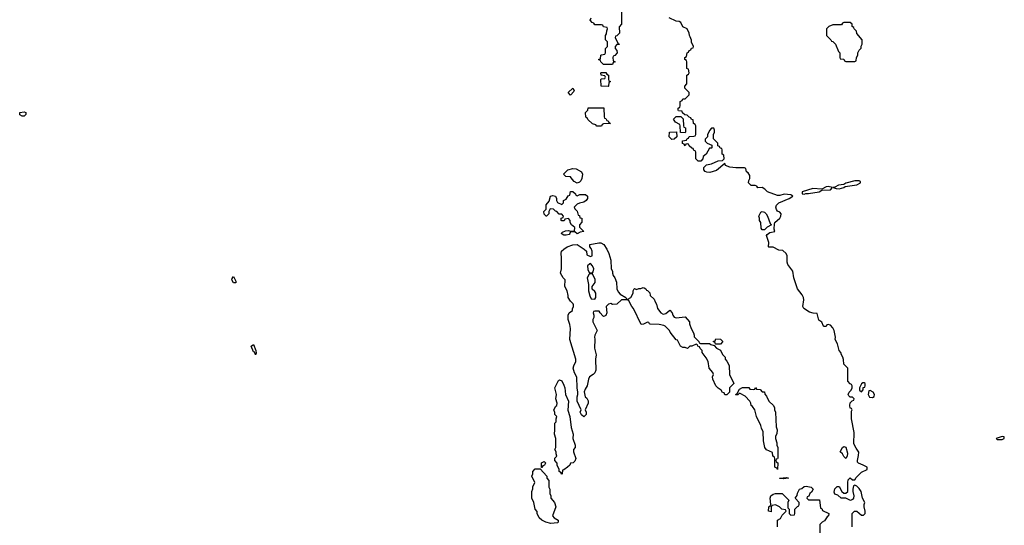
# Model space of a CAD drawing. Header units: inches. Extents: x 2769577 to 2880010, y 685631 to 825129.
# Tile 92 of 155: x 2791949 to 2800888, y 760963 to 765552. Entities that reach past the tile are written whole.
import ezdxf

# ---------------------------------------------------------------- set-up
doc = ezdxf.new("R2010")
doc.units = ezdxf.units.IN
doc.header["$MEASUREMENT"] = 0
doc.layers.add('C7796', color=7, linetype='Continuous')
doc.layers.add('C8706', color=7, linetype='Continuous')

msp = doc.modelspace()

# ---------------------------------------------------------------- linework, layer by layer
at = {"layer": 'C7796', "color": 4, "elevation": 4}
for points in [[(2797412.7, 765647.3), (2797412.7, 765512.7), (2797392.7, 765487.3), (2797394, 765430), (2797370, 765406), (2797358, 765402), (2797354, 765390), (2797378, 765338), (2797392, 765330), (2797390, 765326), (2797370, 765326), (2797354, 765310), (2797354, 765290), (2797371.6, 765271.6), (2797374, 765250), (2797352.7, 765227.3), (2797338, 765222), (2797334, 765210), (2797338, 765178), (2797354, 765170), (2797338, 765162), (2797330, 765146), (2797250, 765146), (2797226, 765170), (2797222, 765182), (2797207.3, 765187.3), (2797207.3, 765192.7), (2797222, 765198), (2797226, 765230), (2797230, 765234), (2797262, 765238), (2797266, 765250), (2797266, 765290), (2797286, 765310), (2797286, 765350), (2797266, 765370), (2797267.3, 765407.3), (2797276.4, 765423.6), (2797278, 765450), (2797286, 765470), (2797282, 765482), (2797250, 765486), (2797242, 765502), (2797230, 765506), (2797170, 765506), (2797162, 765522), (2797147.3, 765527.3), (2797127.3, 765547.3), (2797138, 765570)], [(2799506, 760950), (2799506, 761070), (2799528.7, 761091.3), (2799550, 761092), (2799590, 761054), (2799610, 761054), (2799626, 761070), (2799626, 761090), (2799615.3, 761130), (2799615.3, 761150), (2799622, 761170), (2799602, 761210), (2799588.7, 761270), (2799570, 761298), (2799550, 761318), (2799530, 761326), (2799518, 761322), (2799512, 761290), (2799512, 761270), (2799522, 761230), (2799518, 761210), (2799510, 761198), (2799491.1, 761188.9), (2799450, 761208), (2799406, 761210), (2799376.4, 761236.4), (2799350, 761246), (2799343.1, 761263.1), (2799350, 761294), (2799370, 761314), (2799390, 761314), (2799414, 761270), (2799430, 761254), (2799450, 761254), (2799466, 761270), (2799466, 761350), (2799470, 761374), (2799490, 761394), (2799510, 761374), (2799530, 761374), (2799543.1, 761396.9), (2799590, 761446), (2799642, 761470), (2799642, 761490), (2799608, 761510), (2799565.6, 761525.6), (2799555.3, 761535.3), (2799554, 761550), (2799564.8, 761595.2), (2799566.6, 761626.6), (2799541.7, 761661.7), (2799523.3, 761703.3), (2799526, 761806), (2799501.2, 761930), (2799502, 761998), (2799506, 762010), (2799502, 762022), (2799490, 762026), (2799486, 762050), (2799490, 762074), (2799507.3, 762092.7), (2799522, 762098), (2799526, 762110), (2799510, 762126), (2799490, 762126), (2799476.4, 762136.4), (2799469.4, 762150), (2799478, 762170), (2799498, 762190), (2799508, 762210), (2799507.3, 762227.3), (2799502, 762242), (2799490, 762246), (2799466, 762270), (2799466, 762390), (2799430, 762426), (2799428.4, 762468.4), (2799422, 762490), (2799409.3, 762509.3), (2799404, 762530), (2799389.5, 762549.5), (2799374, 762610), (2799353.2, 762650), (2799355.1, 762670), (2799342.7, 762730), (2799330, 762755.3), (2799310, 762778), (2799290, 762786), (2799278, 762782), (2799270, 762766), (2799250, 762766), (2799246, 762770), (2799230, 762806), (2799205.2, 762825.2), (2799190, 762886), (2799151.3, 762888.7), (2799118, 762898), (2799068, 762930), (2799058, 762950), (2799069, 763010), (2799064, 763030), (2799053.6, 763053.6), (2799009, 763110), (2798977.2, 763210), (2798969.1, 763269.1), (2798922, 763330), (2798915.3, 763350), (2798918, 763410), (2798908, 763430), (2798876.4, 763456.4), (2798840.4, 763460.4), (2798790, 763488), (2798750, 763486), (2798746, 763490), (2798748.7, 763530), (2798728, 763592), (2798736.4, 763603.6), (2798760.4, 763619.6), (2798806, 763630), (2798798, 763650), (2798800.4, 763699.6), (2798806, 763710), (2798850, 763751.3), (2798859.3, 763770), (2798861.2, 763790), (2798850, 763804), (2798830, 763814), (2798819.3, 763830), (2798815.1, 763850), (2798819.3, 763870), (2798842, 763890), (2798935.3, 763930), (2798968.7, 763950), (2798950, 763961.2), (2798890, 763969.5), (2798850, 763956.2), (2798830, 763955.6), (2798738, 763990), (2798714.6, 764014.6), (2798690, 764028), (2798650, 764026), (2798642, 764042), (2798627.3, 764047.3), (2798588.4, 764048.4), (2798566, 764070), (2798568.4, 764091.6), (2798578, 764110), (2798576.4, 764136.4), (2798562, 764162), (2798546, 764170), (2798542, 764202), (2798530, 764206), (2798450, 764206), (2798394.8, 764214.8), (2798358, 764230), (2798350, 764246), (2798276.3, 764183.7), (2798214.4, 764165.6), (2798186.6, 764166.6), (2798172.7, 764172.7), (2798159, 764190), (2798159, 764210), (2798184.7, 764235.3), (2798230, 764242.8), (2798290, 764272), (2798330, 764274), (2798346, 764290), (2798342, 764322), (2798326, 764330), (2798326, 764370), (2798322, 764382), (2798307.3, 764387.3), (2798302, 764402), (2798287.3, 764407.3), (2798286, 764430), (2798248, 764470), (2798248, 764510), (2798258, 764530), (2798258, 764550), (2798250, 764566), (2798230, 764566), (2798210, 764546), (2798192.7, 764507.3), (2798192, 764490), (2798172.7, 764467.3), (2798172, 764450), (2798190, 764432), (2798232.7, 764412.7), (2798234, 764390), (2798230, 764386), (2798210, 764386), (2798182, 764330), (2798154, 764310), (2798151.6, 764288.4), (2798131.6, 764268.4), (2798110, 764268), (2798086, 764290), (2798086, 764350), (2798082, 764362), (2798070, 764366), (2798062, 764382), (2798050, 764386), (2798027.3, 764407.3), (2798022, 764422), (2798010, 764426), (2797998, 764422), (2797990, 764406), (2797982, 764422), (2797967.3, 764427.3), (2797967.3, 764452.7), (2798002, 764458), (2798007.3, 764472.7), (2798022, 764478), (2798027.3, 764492.7), (2798070, 764494), (2798082, 764498), (2798086, 764510), (2798086, 764590), (2798082, 764602), (2798066, 764610), (2798062, 764642), (2798047.3, 764647.3), (2798042, 764662), (2798027.3, 764667.3), (2798010, 764686), (2797987.3, 764687.3), (2797967.3, 764707.3), (2797962, 764722), (2797930, 764726), (2797926, 764730), (2797926, 764750), (2797942, 764758), (2797946, 764770), (2797946, 764810), (2797962, 764818), (2797970, 764834), (2797990, 764834), (2798026, 764870), (2798026, 764890), (2797986, 764930), (2797986, 764950), (2798006, 764970), (2798006, 765050), (2798022, 765058), (2798026, 765070), (2798022, 765102), (2798006, 765110), (2798006, 765170), (2798002, 765182), (2797986, 765190), (2797986, 765210), (2798002, 765218), (2798007.3, 765252.7), (2798022, 765258), (2798027.3, 765272.7), (2798042, 765278), (2798047.3, 765292.7), (2798062, 765298), (2798066, 765310), (2798048.4, 765348.4), (2798047.3, 765367.3), (2798036.4, 765396.4), (2798028.4, 765408.4), (2798028, 765430), (2798008.4, 765468.4), (2797970, 765486), (2797950, 765526), (2797936.4, 765536.4), (2797910, 765538), (2797846, 765570)], [(2798828.4, 760948.4), (2798828, 761010), (2798854.6, 761025.4), (2798870, 761054), (2798906, 761090), (2798902, 761102), (2798868.7, 761108.7), (2798846, 761130), (2798810, 761148), (2798778, 761142), (2798772.7, 761127.3), (2798770, 761086), (2798748, 761090), (2798748.7, 761130), (2798762, 761138), (2798767.3, 761152.7), (2798762, 761210), (2798768.7, 761230), (2798790, 761244.7), (2798810, 761251.3), (2798870, 761252), (2798931.6, 761191.6), (2798922, 761170), (2798922, 761122), (2798934, 761110), (2798934, 761070), (2798950, 761054), (2798982, 761058), (2798986, 761070), (2798986, 761110), (2799010, 761134), (2799022, 761138), (2799026, 761150), (2799026, 761170), (2798988, 761210), (2799008, 761232), (2799010, 761254), (2799028.7, 761290), (2799050, 761298), (2799070, 761314.8), (2799090, 761317.3), (2799134, 761310), (2799154, 761290), (2799138, 761262), (2799122, 761250), (2799112.7, 761227.3), (2799098, 761222), (2799094, 761210), (2799110, 761194), (2799210, 761194), (2799218, 761118), (2799230, 761114), (2799238, 761098), (2799294, 761070), (2799292, 761050), (2799279.6, 761040.4), (2799256.9, 761003.1), (2799234, 760990), (2799214, 760970), (2799212, 760890)]]:
    msp.add_lwpolyline(points, dxfattribs=at)
for points in [[(2799490, 765526), (2799430, 765526), (2799418, 765522), (2799410, 765506), (2799330, 765506), (2799294, 765490), (2799274, 765470), (2799274, 765410), (2799314, 765370), (2799318, 765358), (2799330, 765354), (2799354, 765330), (2799383.6, 765263.6), (2799394, 765250), (2799394, 765210), (2799398, 765198), (2799430, 765194), (2799438, 765178), (2799450, 765174), (2799530, 765174), (2799542, 765178), (2799546, 765210), (2799558, 765230), (2799558, 765250), (2799570, 765274), (2799587.3, 765292.7), (2799588.4, 765311.6), (2799598, 765330), (2799598, 765370), (2799550, 765426), (2799547.3, 765447.3), (2799526, 765470), (2799522, 765482), (2799506, 765490), (2799506, 765510)], [(2797290, 764946), (2797228.4, 764948.4), (2797226, 765010), (2797230, 765014), (2797262, 765018), (2797266, 765030), (2797262, 765042), (2797227.3, 765047.3), (2797226, 765070), (2797230, 765074), (2797270, 765074), (2797278, 765058), (2797294, 765050), (2797294, 765010), (2797298, 764998), (2797314, 764990), (2797298, 764982), (2797294, 764950)], [(2796950, 764868), (2796928.7, 764890), (2796970, 764932), (2796982, 764910), (2796979.6, 764900.4)], [(2791970, 764675.3), (2791950, 764688), (2791948.7, 764710), (2791990, 764716.3), (2792004.7, 764710), (2792004.7, 764690), (2791990, 764675.3)], [(2797190, 764586), (2797178, 764598), (2797150, 764606), (2797107.3, 764647.3), (2797102, 764662), (2797087.3, 764667.3), (2797086, 764710), (2797106, 764730), (2797108.7, 764751.3), (2797252.7, 764752.7), (2797254, 764670), (2797258, 764658), (2797270, 764654), (2797278, 764638), (2797290, 764634), (2797298, 764618), (2797314, 764610), (2797250, 764606), (2797238, 764602), (2797230, 764586)], [(2797990, 764526), (2797947.3, 764527.3), (2797946, 764590), (2797942, 764602), (2797903.1, 764623.1), (2797886, 764650), (2797910, 764674), (2797950, 764674), (2797972.7, 764652.7), (2797974, 764590), (2797978, 764578), (2797994, 764570), (2797994, 764530)], [(2797870, 764466), (2797846, 764490), (2797848, 764532), (2797912.7, 764532.7), (2797914, 764490), (2797890, 764468)], [(2797010, 764068), (2796983.1, 764083.1), (2796963.1, 764103.1), (2796950, 764126), (2796908.4, 764128.4), (2796886, 764150), (2796926, 764190), (2796970, 764202), (2796999.6, 764199.6), (2797050, 764172), (2797058, 764150), (2797052, 764110), (2797042, 764090), (2797030, 764078)], [(2799530, 764089.4), (2799450, 764069), (2799430, 764056), (2799382, 764050), (2799350, 764032.7), (2799334, 764030), (2799360.7, 764020.7), (2799390, 764017.3), (2799430, 764028.2), (2799443.2, 764036.8), (2799550, 764054), (2799582, 764070), (2799582, 764082), (2799568.9, 764088.9)], [(2797010, 763954), (2797035.3, 763964.7), (2797085.4, 763965.4), (2797104.7, 763950), (2797104.7, 763930), (2797092, 763910), (2797070, 763895.3), (2797030, 763888), (2797010, 763878), (2796982, 763850), (2796990, 763834), (2797010, 763814), (2797018, 763778), (2797030, 763774), (2797034, 763754), (2797052, 763750), (2797052.7, 763712.7), (2797032, 763690), (2797032, 763670), (2797071.3, 763630), (2797038, 763622), (2797010, 763609.3), (2796990, 763626), (2796950, 763626), (2796944.7, 763610), (2796936.8, 763603.2), (2796910, 763595.3), (2796890, 763595.3), (2796866, 763610), (2796876.4, 763623.6), (2796903.1, 763636.9), (2796930, 763638), (2796950, 763632), (2796986, 763634), (2796987.3, 763667.3), (2796958, 763690), (2796946, 763710), (2796946, 763730), (2796930, 763746), (2796898, 763742), (2796892.7, 763727.3), (2796870, 763726), (2796866, 763730), (2796866, 763750), (2796882, 763758), (2796886, 763770), (2796870, 763786), (2796847.3, 763787.3), (2796826, 763810), (2796814.6, 763814.6), (2796793.6, 763833.6), (2796764.7, 763835.3), (2796752, 763810), (2796752, 763790), (2796731.6, 763768.4), (2796728.4, 763768.4), (2796710, 763786), (2796708, 763810), (2796727.3, 763832.7), (2796728.9, 763871.1), (2796756.4, 763903.6), (2796769.2, 763950.8), (2796790, 763956), (2796812, 763950), (2796822, 763930), (2796822, 763910), (2796830, 763894), (2796870, 763874), (2796886, 763890), (2796886, 763910), (2796910, 763922), (2796928, 763952), (2796942, 763958), (2796948.4, 763991.6), (2796970, 763994), (2796994, 763970), (2796998, 763958)], [(2799290, 764037), (2799270, 764034.5), (2799230, 764014), (2799150, 764019.5), (2799052, 763990), (2799054, 763970), (2799070, 763968), (2799084.7, 763975.3), (2799110, 763974.8), (2799208, 763990), (2799230, 764006), (2799310, 764008), (2799328, 764030)], [(2798690, 763646), (2798680.4, 763660.4), (2798678, 763710), (2798666, 763730), (2798666, 763750), (2798658, 763770), (2798676.4, 763803.6), (2798690, 763811.3), (2798710, 763804.7), (2798724.7, 763790), (2798738, 763770), (2798763.6, 763703.6), (2798774, 763690), (2798734, 763670), (2798710, 763646)], [(2797470, 763014), (2797498, 763030), (2797518, 763070), (2797518, 763090), (2797526, 763110), (2797531.6, 763111.6), (2797550, 763102), (2797568.4, 763111.6), (2797587.3, 763112.7), (2797610, 763122), (2797619.6, 763119.6), (2797634, 763110), (2797638, 763098), (2797650, 763094), (2797670, 763074), (2797674, 763050), (2797710, 763014), (2797718, 762990), (2797730.7, 762970.7), (2797738.8, 762930), (2797770, 762891), (2797790, 762878), (2797813.6, 762886.4), (2797850, 762914), (2797871.6, 762891.6), (2797878, 762870), (2797891.1, 762851.1), (2797910, 762844.7), (2797990, 762854), (2798030.7, 762810.7), (2798031.3, 762790), (2798044.7, 762750), (2798064.7, 762710), (2798072, 762688), (2798072, 762672), (2798114, 762630), (2798118, 762618), (2798130, 762614), (2798210, 762614), (2798223.6, 762603.6), (2798254, 762594), (2798274, 762570), (2798311.3, 762551.3), (2798330, 762514), (2798354, 762490), (2798354, 762470), (2798370, 762454), (2798390, 762414), (2798392.7, 762332.7), (2798432, 762250), (2798394, 762210), (2798394, 762170), (2798370, 762146), (2798350, 762146), (2798346, 762166), (2798330, 762168), (2798318, 762190), (2798290, 762208), (2798268.7, 762230), (2798242, 762290), (2798238, 762310), (2798248, 762330), (2798242, 762350), (2798209, 762390), (2798199, 762450), (2798182, 762482), (2798146, 762530), (2798146, 762550), (2798127.3, 762567.3), (2798122, 762582), (2798106, 762590), (2798102, 762602), (2798090, 762606), (2798051.6, 762588.4), (2798032.7, 762587.3), (2798012, 762568), (2797990, 762578), (2797970, 762578), (2797948.9, 762588.9), (2797922, 762642), (2797910, 762646), (2797854.6, 762714.6), (2797848, 762730), (2797810, 762768.7), (2797796.5, 762776.5), (2797754, 762786), (2797672.7, 762787.3), (2797666, 762790), (2797662, 762802), (2797650, 762806), (2797611.6, 762788.4), (2797590, 762786), (2797521.2, 762930), (2797505.2, 762950), (2797480.4, 763000.4), (2797468.4, 763008.4), (2797411.6, 763008.4), (2797370, 762968.7), (2797330, 762968), (2797315.3, 762975.3), (2797294, 762970), (2797272.7, 762947.3), (2797278, 762890), (2797270, 762866), (2797259.6, 762860.4), (2797250, 762858), (2797243.1, 762863.1), (2797218, 762890), (2797210, 762906), (2797170, 762906), (2797158, 762902), (2797154, 762890), (2797162, 762870), (2797162, 762850), (2797152, 762830), (2797151.3, 762810), (2797191.3, 762730), (2797171.3, 762690), (2797166.8, 762670), (2797170.8, 762650.8), (2797166.8, 762570), (2797181, 762510), (2797176, 762470), (2797178, 762370), (2797170, 762346), (2797154, 762330), (2797122, 762310), (2797112, 762290), (2797102, 762230), (2797082, 762198), (2797072.7, 762172.7), (2797082, 762130), (2797096.9, 762116.9), (2797111.1, 762091.1), (2797111.3, 762070), (2797082, 762010), (2797090.9, 761990.9), (2797091.1, 761968.9), (2797070, 761948), (2797050, 761966), (2797038, 761990), (2797046, 762010), (2797009, 762090), (2797008.9, 762128.9), (2797015.3, 762150), (2797015.3, 762170), (2797008.9, 762211.1), (2797008.4, 762308.4), (2796985.6, 762345.6), (2796974, 762390), (2796979, 762410), (2796999, 762450), (2796999, 762470), (2796942, 762650), (2796949, 762750), (2796944, 762784), (2796929, 762830), (2796928.7, 762870), (2796938, 762890), (2796968, 762912), (2796968, 762928), (2796978, 762950), (2796976.4, 762963.6), (2796973.6, 762973.6), (2796950, 762998), (2796929, 763030), (2796928.7, 763048.7), (2796918, 763090), (2796898, 763130), (2796902, 763190), (2796882, 763210), (2796859, 763250), (2796868.7, 763290), (2796869.1, 763389.1), (2796864, 763430), (2796868.7, 763450), (2796889, 763470), (2796919, 763490), (2796970, 763507.3), (2797010, 763510.7), (2797074, 763470), (2797094, 763450), (2797098, 763418), (2797130, 763402), (2797146, 763410), (2797146, 763450), (2797136.4, 763476.4), (2797126, 763490), (2797126, 763510), (2797205.4, 763525.4), (2797225.4, 763525.4), (2797250.9, 763510.9), (2797278, 763470), (2797296, 763430), (2797316, 763370), (2797318, 763290), (2797331, 763270), (2797331.3, 763250), (2797338, 763230), (2797351, 763210), (2797366, 763170), (2797371, 763110), (2797382.5, 763082.5), (2797399.8, 763059.8), (2797451.6, 763031.6), (2797458, 763018)], [(2797130, 763338), (2797123.6, 763336.4), (2797103.6, 763316.4), (2797105.4, 763285.4), (2797118, 763258), (2797150, 763254), (2797156.4, 763263.6), (2797162, 763290), (2797150, 763318)], [(2797150, 763246), (2797130, 763246), (2797118, 763242), (2797101, 763210), (2797112.7, 763147.3), (2797114, 763090), (2797125.4, 763045.4), (2797138, 763018), (2797170, 763014), (2797178, 763030), (2797178, 763070), (2797170, 763086), (2797147.3, 763107.3), (2797146, 763130), (2797172.9, 763167.1), (2797174.6, 763194.6)], [(2793890, 763162.9), (2793875.1, 763190), (2793877.2, 763202.8), (2793890, 763222), (2793910, 763178), (2793910, 763164)], [(2798266, 762606), (2798262, 762622), (2798246, 762630), (2798262, 762638), (2798270, 762654), (2798311.6, 762651.6), (2798334, 762630), (2798310, 762606)], [(2794090, 762508.7), (2794086, 762526), (2794076.5, 762536.5), (2794070, 762537.2), (2794050, 762588), (2794070, 762602.8), (2794093, 762550), (2794094.4, 762525.6)], [(2796870, 761426), (2796862, 761442), (2796846, 761450), (2796846, 761470), (2796828, 761510), (2796827.3, 761527.3), (2796808, 761550), (2796808.4, 761571.6), (2796826, 761590), (2796818, 761610), (2796818, 761630), (2796808, 761650), (2796815.3, 761670), (2796815.3, 761750), (2796804, 761790), (2796808.7, 761830), (2796808, 761890), (2796818, 761902), (2796818, 761930), (2796826, 761950), (2796808.4, 761968.4), (2796807.3, 761987.3), (2796798, 762010), (2796816.4, 762043.6), (2796826, 762050), (2796828, 762070), (2796815.3, 762110), (2796822, 762150), (2796808.7, 762211.3), (2796842, 762278), (2796850, 762282), (2796870, 762274), (2796890, 762234), (2796898, 762210), (2796904.7, 762150), (2796931.3, 762090), (2796926.4, 762006.4), (2796944.7, 761950), (2796954.8, 761850), (2796974.8, 761790), (2796970.8, 761750), (2796990.7, 761689.3), (2796990.7, 761669.3), (2796978, 761650), (2796976, 761630), (2796998, 761570), (2796990, 761546), (2796974, 761530), (2796950, 761526), (2796942, 761510), (2796922, 761490), (2796890, 761466), (2796878, 761462), (2796874, 761430)], [(2798690, 762174), (2798710, 762174), (2798712.7, 762152.7), (2798730, 762134), (2798751.3, 762090), (2798791.1, 762051.1), (2798802, 762030), (2798802, 762010), (2798812, 761990), (2798815.3, 761855.3), (2798824.7, 761830), (2798823.6, 761796.4), (2798812, 761770), (2798812, 761750), (2798822, 761710), (2798822, 761690), (2798831.3, 761670), (2798831.6, 761571.6), (2798830, 761566), (2798818, 761562), (2798814, 761550), (2798818, 761538), (2798832, 761530), (2798830, 761468), (2798822, 761482), (2798806, 761490), (2798806, 761570), (2798802, 761582), (2798786, 761590), (2798782, 761622), (2798730, 761648), (2798715.3, 761670), (2798702, 761730), (2798698, 761810), (2798683.1, 761843.1), (2798678, 761870), (2798638, 761950), (2798622, 762010), (2798600.4, 762040.4), (2798589.1, 762049.1), (2798588, 762070), (2798578, 762090), (2798535.3, 762135.3), (2798490, 762158), (2798482, 762158), (2798467.3, 762147.3), (2798450, 762146), (2798446, 762150), (2798462, 762158), (2798483.1, 762196.9), (2798510, 762212), (2798570, 762214), (2798578, 762198), (2798610, 762194), (2798622, 762198), (2798630, 762214), (2798638, 762198), (2798670, 762194)], [(2799616.4, 762256.4), (2799603.6, 762256.4), (2799590, 762246), (2799572, 762210), (2799574, 762190), (2799590, 762174), (2799607.3, 762192.7), (2799608, 762212), (2799622, 762218), (2799626, 762230), (2799626, 762250)], [(2799670, 762186), (2799658, 762182), (2799652, 762150), (2799664.7, 762124.7), (2799690, 762122), (2799707.3, 762132.7), (2799708, 762150), (2799698, 762170)], [(2799450, 761568), (2799430, 761586), (2799418, 761610), (2799398, 761630), (2799418, 761670), (2799430, 761678), (2799450, 761672), (2799463.6, 761616.4), (2799462, 761590)], [(2796686, 761486), (2796686, 761530), (2796710, 761542), (2796722, 761530), (2796719.6, 761520.4), (2796712.7, 761507.3), (2796698, 761502), (2796690, 761486)], [(2796770, 760979.3), (2796726, 760990), (2796688.4, 761008.4), (2796666, 761030), (2796648, 761070), (2796647.3, 761087.3), (2796628, 761110), (2796618, 761170), (2796598, 761210), (2796598, 761270), (2796607.3, 761292.7), (2796608.4, 761311.6), (2796626, 761350), (2796598, 761410), (2796608, 761430), (2796608.4, 761451.6), (2796630, 761474), (2796674, 761474), (2796734, 761410), (2796734, 761390), (2796754, 761370), (2796752, 761310), (2796762, 761290), (2796762, 761250), (2796771.1, 761231.1), (2796772, 761210), (2796804.7, 761170), (2796816, 761130), (2796784.7, 761050), (2796802, 761030), (2796838, 761010), (2796838, 760990), (2796830, 760986)], [(2798883.1, 761383.1), (2798872.7, 761387.3), (2798850, 761386), (2798846, 761390), (2798910, 761398), (2798930, 761389.2)]]:
    msp.add_lwpolyline(points, close=True, dxfattribs=at)
at = {"layer": 'C8706', "color": 4, "elevation": 4}
msp.add_lwpolyline([(2800870, 761768), (2800814, 761750), (2800822, 761742), (2800870, 761742.8), (2800888, 761750), (2800886, 761766)], close=True, dxfattribs=at)

doc.saveas('drawing.dxf')
